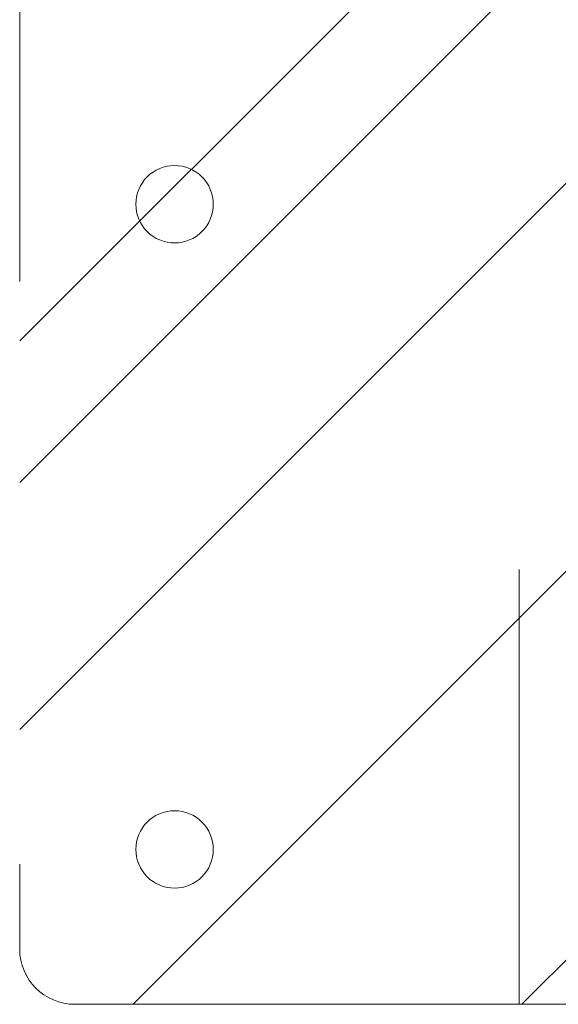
# Model space of a CAD drawing. Header units: inches. Extents: x -462 to -293, y -254 to -12.
# Tile 7 of 89: x -420.6 to -419.36, y -20.78 to -18.53. Entities that reach past the tile are written whole.
import ezdxf

# ---------------------------------------------------------------- set-up
doc = ezdxf.new("R2010")
doc.units = ezdxf.units.IN
doc.header["$LTSCALE"] = 32
doc.header["$MEASUREMENT"] = 0
doc.linetypes.add('Dash Style-1', pattern=[0.083328, 0.041656, -0.041672])
for name, color, linetype, lineweight in [('Black', 7, 'Continuous', 18), ('DashLine', 7, 'Dash Style-1', 13), ('DashLineFill', 7, 'Dash Style-1', 13), ('Drawing', 7, 'Continuous', 18), ('None', 7, 'Continuous', 18), ('SolidLine', 7, 'Continuous', 15)]:
    doc.layers.add(name, color=color, linetype=linetype, lineweight=lineweight)

# ---------------------------------------------------------------- blocks, each defined once
blk = doc.blocks.new('1BRPFX-Ped_Plate (2D)')
at = {"layer": 'DashLineFill', "linetype": 'Continuous', "lineweight": 13}
h = blk.add_hatch(dxfattribs=at)
h.set_pattern_fill('Steel', color=253, style=0, pattern_type=2)
h.set_pattern_definition([(45, (0, 0), (-1.61301565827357, 1.935715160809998), []), (45, (-1.0608, 1.0608), (-0.4723460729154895, 0.4167612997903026), [])])
edge = h.paths.add_edge_path()
edge.add_arc((-4.145669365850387, -1.704724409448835), 0.125984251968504, 180, 270.0000000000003)
edge.add_line((-4.145669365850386, -1.830708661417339), (4.145669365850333, -1.830708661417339))
edge.add_arc((4.145669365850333, -1.704724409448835), 0.125984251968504, 270.0000000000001, 360)
edge.add_line((4.271653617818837, -1.704724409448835), (4.271653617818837, 1.704724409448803))
edge.add_arc((4.145669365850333, 1.704724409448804), 0.1259842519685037, 359.9999999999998, 450.0000000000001)
edge.add_line((4.145669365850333, 1.830708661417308), (-4.145669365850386, 1.830708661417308))
edge.add_arc((-4.145669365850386, 1.704724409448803), 0.1259842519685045, 89.99999999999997, 179.9999999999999)
edge.add_line((-4.271653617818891, 1.704724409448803), (-4.271653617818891, -1.704724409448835))
at = {"layer": 'DashLine'}
blk.add_line((-3.129110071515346, 1.830708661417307), (-3.129110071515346, -1.83070866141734), dxfattribs=at)
at = {"layer": 'DashLineFill', "flags": 128}
blk.add_lwpolyline([(-4.271653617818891, -1.704724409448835, 0.4142135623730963), (-4.145669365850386, -1.830708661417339), (4.145669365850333, -1.830708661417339, 0.4142135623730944), (4.271653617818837, -1.704724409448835), (4.271653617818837, 1.704724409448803, 0.4142135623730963), (4.145669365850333, 1.830708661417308), (-4.145669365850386, 1.830708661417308, 0.4142135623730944), (-4.271653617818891, 1.704724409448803)], format="xyb", close=True, dxfattribs=at)
at = {"layer": 'SolidLine', "flags": 128}
for points in [[(-3.91732290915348, 0.08858267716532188), (-3.908640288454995, 0.08815612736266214), (-3.900041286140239, 0.08688058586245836), (-3.891608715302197, 0.08476833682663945), (-3.883423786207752, 0.0818397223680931), (-3.875565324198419, 0.07812294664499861), (-3.868109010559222, 0.07365380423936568), (-3.861126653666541, 0.06847533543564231), (-3.854685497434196, 0.06263741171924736), (-3.848847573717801, 0.05619625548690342), (-3.843669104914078, 0.04921389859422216), (-3.839199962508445, 0.04175758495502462), (-3.835483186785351, 0.03389912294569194), (-3.832554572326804, 0.02571419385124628), (-3.830442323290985, 0.01728162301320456), (-3.829166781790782, 0.008682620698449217), (-3.828740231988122, -3.58014538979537e-14), (-3.829166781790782, -0.00868262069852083), (-3.830442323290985, -0.01728162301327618), (-3.832554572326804, -0.0257141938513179), (-3.835483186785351, -0.03389912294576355), (-3.839199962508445, -0.04175758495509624), (-3.843669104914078, -0.04921389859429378), (-3.848847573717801, -0.05619625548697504), (-3.854685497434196, -0.06263741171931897), (-3.861126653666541, -0.06847533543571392), (-3.868109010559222, -0.07365380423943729), (-3.875565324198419, -0.07812294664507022), (-3.883423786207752, -0.08183972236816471), (-3.891608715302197, -0.08476833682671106), (-3.900041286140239, -0.08688058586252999), (-3.908640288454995, -0.08815612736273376), (-3.91732290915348, -0.0885826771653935), (-3.926005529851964, -0.08815612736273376), (-3.93460453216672, -0.08688058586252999), (-3.943037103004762, -0.08476833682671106), (-3.951222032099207, -0.08183972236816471), (-3.95908049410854, -0.07812294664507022), (-3.966536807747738, -0.07365380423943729), (-3.973519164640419, -0.06847533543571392), (-3.979960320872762, -0.06263741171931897), (-3.985798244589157, -0.05619625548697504), (-3.990976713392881, -0.04921389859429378), (-3.995445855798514, -0.04175758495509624), (-3.999162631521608, -0.03389912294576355), (-4.002091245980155, -0.0257141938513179), (-4.004203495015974, -0.01728162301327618), (-4.005479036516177, -0.00868262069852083), (-4.005905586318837, -3.58014538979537e-14), (-4.005479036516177, 0.008682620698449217), (-4.004203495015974, 0.01728162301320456), (-4.002091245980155, 0.02571419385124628), (-3.999162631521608, 0.03389912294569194), (-3.995445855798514, 0.04175758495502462), (-3.990976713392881, 0.04921389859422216), (-3.985798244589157, 0.05619625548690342), (-3.979960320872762, 0.06263741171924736), (-3.973519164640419, 0.06847533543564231), (-3.966536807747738, 0.07365380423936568), (-3.95908049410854, 0.07812294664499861), (-3.951222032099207, 0.0818397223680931), (-3.943037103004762, 0.08476833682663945), (-3.93460453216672, 0.08688058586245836), (-3.926005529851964, 0.08815612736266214)], [(-3.9173229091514, -1.387795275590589), (-3.908640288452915, -1.388221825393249), (-3.900041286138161, -1.389497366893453), (-3.891608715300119, -1.391609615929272), (-3.883423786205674, -1.394538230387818), (-3.875565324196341, -1.398255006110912), (-3.868109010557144, -1.402724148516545), (-3.861126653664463, -1.407902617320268), (-3.854685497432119, -1.413740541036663), (-3.848847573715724, -1.420181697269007), (-3.843669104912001, -1.427164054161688), (-3.839199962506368, -1.434620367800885), (-3.835483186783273, -1.442478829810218), (-3.832554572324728, -1.450663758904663), (-3.830442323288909, -1.459096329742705), (-3.829166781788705, -1.46769533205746), (-3.828740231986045, -1.476377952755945), (-3.829166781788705, -1.48506057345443), (-3.830442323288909, -1.493659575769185), (-3.832554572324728, -1.502092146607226), (-3.835483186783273, -1.510277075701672), (-3.839199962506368, -1.518135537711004), (-3.843669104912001, -1.525591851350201), (-3.848847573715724, -1.532574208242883), (-3.854685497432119, -1.539015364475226), (-3.861126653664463, -1.544853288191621), (-3.868109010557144, -1.550031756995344), (-3.875565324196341, -1.554500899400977), (-3.883423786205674, -1.558217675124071), (-3.891608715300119, -1.561146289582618), (-3.900041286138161, -1.563258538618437), (-3.908640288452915, -1.56453408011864), (-3.9173229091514, -1.5649606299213), (-3.926005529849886, -1.56453408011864), (-3.93460453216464, -1.563258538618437), (-3.943037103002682, -1.561146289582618), (-3.951222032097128, -1.558217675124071), (-3.95908049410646, -1.554500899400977), (-3.966536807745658, -1.550031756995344), (-3.973519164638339, -1.544853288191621), (-3.979960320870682, -1.539015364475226), (-3.985798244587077, -1.532574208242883), (-3.9909767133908, -1.525591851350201), (-3.995445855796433, -1.518135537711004), (-3.999162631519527, -1.510277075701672), (-4.002091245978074, -1.502092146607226), (-4.004203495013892, -1.493659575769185), (-4.005479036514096, -1.48506057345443), (-4.005905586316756, -1.476377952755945), (-4.005479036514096, -1.46769533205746), (-4.004203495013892, -1.459096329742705), (-4.002091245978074, -1.450663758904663), (-3.999162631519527, -1.442478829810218), (-3.995445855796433, -1.434620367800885), (-3.9909767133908, -1.427164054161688), (-3.985798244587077, -1.420181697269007), (-3.979960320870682, -1.413740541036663), (-3.973519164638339, -1.407902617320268), (-3.966536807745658, -1.402724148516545), (-3.95908049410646, -1.398255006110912), (-3.951222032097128, -1.394538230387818), (-3.943037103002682, -1.391609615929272), (-3.93460453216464, -1.389497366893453), (-3.926005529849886, -1.388221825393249)]]:
    blk.add_lwpolyline(points, close=True, dxfattribs=at)
blk = doc.blocks.new('Group-70')
at = {"layer": 'Black', "color": 7}
blk.add_blockref('1BRPFX-Ped_Plate (2D)', (8.976377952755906, -5.31496062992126), dxfattribs=at)
blk = doc.blocks.new('Group-71')
at = {"layer": 'None'}
blk.add_blockref('Group-70', (0, 0), dxfattribs=at)
blk = doc.blocks.new('SL Low Storage (2D)-1')
at = {"layer": 'None'}
blk.add_blockref('Group-71', (0, 0), dxfattribs=at)
at = {"layer": 'Drawing', "color": 0, "flags": 1}
for tag in ['Tag', 'Catalog', 'Option1', 'Option2', 'Option3', 'Option4', 'Option5', 'Option6', 'Option7', 'Option8', 'Option9', 'Option10', 'Option11', 'Option12', 'Custom', 'FinishGroup', 'Discount', 'Item2', 'Item3', 'Item6', 'Item9', 'Item10', 'Item12', 'Item13', 'Item16', 'Item19', 'Item20', 'Item21', 'Item22', 'Item23', 'Item24', 'Item25', 'Item8', 'Item18', 'Item1', 'Item4', 'Item5', 'Item7', 'Item11', 'Item14', 'Item15', 'Item17']:
    blk.add_attdef(tag, (-65.84251968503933, -27.17716535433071), '', height=0.007086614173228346, dxfattribs=at)

msp = doc.modelspace()

# ---------------------------------------------------------------- block references
at = {"layer": 'Drawing'}
msp.add_blockref('SL Low Storage (2D)-1', (-425.3018437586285, -13.63889082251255), dxfattribs=at)

doc.saveas('drawing.dxf')
